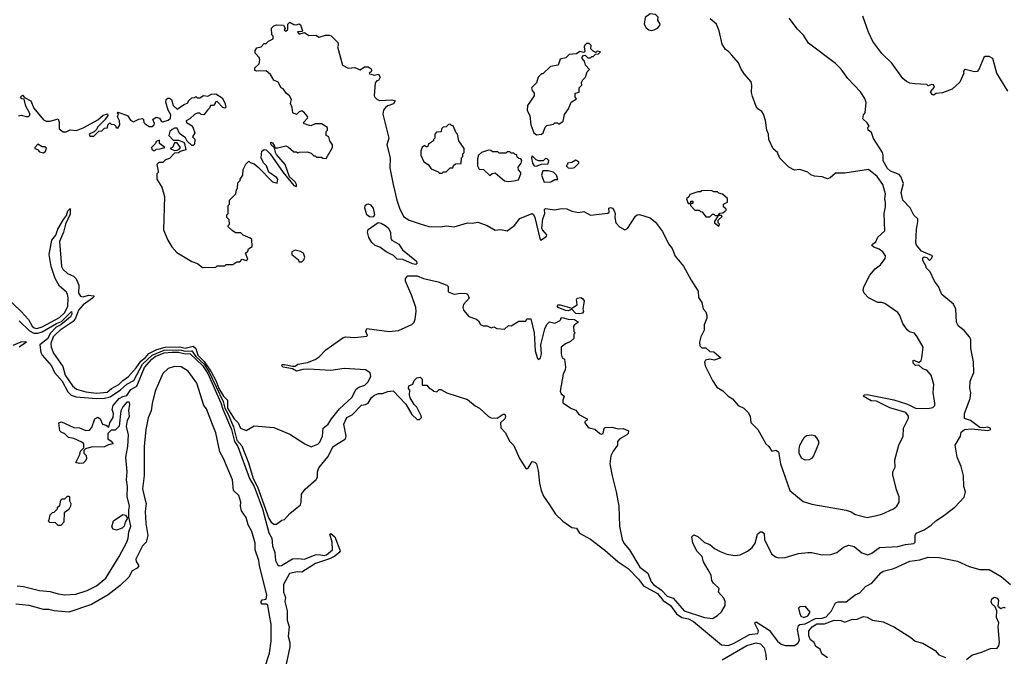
# Model space of a CAD drawing. Extents: x 2239805 to 2396427, y 665731 to 772158.
# Tile 200 of 256: x 2348475 to 2355909, y 673342 to 678149. Entities that reach past the tile are written whole.
import ezdxf

# ---------------------------------------------------------------- set-up
doc = ezdxf.new("R2010")
doc.units = 0

msp = doc.modelspace()

# ---------------------------------------------------------------- linework, layer by layer
at = {"layer": '0CON05XD'}
for points in [[(2353245, 678067.5), (2353265, 678073.3), (2353290, 678085), (2353307.5, 678105), (2353310, 678115), (2353292.5, 678145), (2353297, 678167), (2353275, 678187.5), (2353235, 678192.5), (2353197.5, 678165), (2353190, 678115), (2353205, 678087.5), (2353225, 678072.5), (2353245, 678067.5)], [(2355935, 677610), (2355852, 677745), (2355823.3, 677855), (2355795, 677871.2), (2355765, 677870), (2355756, 677864), (2355716.8, 677773.2), (2355705, 677758), (2355685, 677755.8), (2355615, 677772.5), (2355605, 677770), (2355600, 677755), (2355602.5, 677745), (2355572.3, 677677.7), (2355515.6, 677624.4), (2355442.3, 677597.7), (2355395, 677592.5), (2355375, 677580), (2355365, 677583.3), (2355352.5, 677605), (2355381.7, 677638.3), (2355375, 677657.5), (2355360.7, 677659.3), (2355335, 677650), (2355325, 677660), (2355234.2, 677664.2), (2355195, 677670), (2355170.9, 677680.9), (2355143.6, 677703.6), (2355059.4, 677819.4), (2354985, 677893.3), (2354917.5, 677985), (2354884.3, 678055), (2354841.2, 678175)], [(2348465, 677422.5), (2348485, 677427.5), (2348525, 677417.5), (2348541.7, 677418.3), (2348551.7, 677428.3), (2348551.7, 677441.7), (2348522.5, 677495), (2348508.3, 677548.3), (2348491.7, 677551.7), (2348480, 677565), (2348495, 677580), (2348511.7, 677561.7), (2348560, 677535), (2348581.7, 677481.7), (2348655, 677393.3), (2348675, 677382.5), (2348705, 677382.5), (2348765, 677400), (2348772.5, 677375), (2348772.5, 677325), (2348803, 677303), (2348825, 677302.5), (2348855, 677317.5), (2348905, 677313.3), (2348955, 677331.2), (2349015, 677363.8), (2349066.1, 677393.9), (2349105, 677426.7), (2349137.5, 677437.5), (2349140, 677425), (2349118.3, 677391.7), (2349063.6, 677336.4), (2349058.3, 677321.7), (2349038.3, 677301.7), (2349000, 677285), (2349005, 677270), (2349035, 677270), (2349071.7, 677308.3), (2349095, 677310), (2349115, 677330), (2349138.3, 677331.7), (2349140, 677355), (2349155, 677370), (2349165, 677360), (2349188.3, 677358.3), (2349200, 677345), (2349200, 677335), (2349215, 677330), (2349230, 677355), (2349227.5, 677385), (2349212.5, 677415), (2349220, 677435), (2349210, 677445), (2349215, 677450), (2349290, 677425), (2349310.7, 677390.7), (2349335, 677377.5), (2349375, 677396.7), (2349401.7, 677401.7), (2349410, 677395), (2349413, 677373), (2349421.7, 677361.7), (2349453, 677343), (2349475, 677342.5), (2349490, 677355), (2349492.5, 677365), (2349480, 677395), (2349505, 677412.5), (2349530, 677405), (2349545, 677380), (2349555, 677377.5), (2349595, 677390), (2349613.3, 677405), (2349615, 677430), (2349596.7, 677465), (2349577.5, 677525), (2349580, 677545), (2349592.5, 677557.5), (2349605, 677557.5), (2349620, 677545), (2349635, 677500), (2349665, 677472.5), (2349713, 677507), (2349745, 677520), (2349750, 677535), (2349775, 677560), (2349797.5, 677562.5), (2349805, 677570), (2349815, 677560), (2349835, 677560), (2349863, 677577), (2349895, 677572.5), (2349923, 677587), (2349955, 677590), (2350005, 677560), (2350025, 677520), (2350031.7, 677488.3), (2350025, 677480), (2350010, 677485), (2349965, 677530), (2349950, 677525), (2349950, 677515), (2349938.3, 677501.7), (2349915, 677500), (2349908.3, 677481.7), (2349892.5, 677465), (2349865, 677430), (2349845, 677432.5), (2349835, 677442.5), (2349815, 677443.3), (2349797.5, 677435), (2349760.7, 677399.3), (2349732.5, 677385), (2349733.6, 677373.6), (2349776.4, 677346.4), (2349785, 677330), (2349796.7, 677295), (2349780, 677265), (2349797, 677247), (2349795, 677210), (2349785, 677200), (2349775, 677200), (2349740.7, 677230.7), (2349725.9, 677255.9), (2349680.7, 677290.7), (2349665, 677330), (2349645, 677330), (2349625, 677320), (2349607.5, 677305), (2349600, 677275), (2349635, 677240), (2349675, 677240), (2349713, 677223), (2349720, 677215), (2349730, 677165), (2349687.5, 677152.5), (2349675, 677142.5), (2349645, 677140), (2349605, 677100), (2349575, 677090), (2349555, 677070), (2349525, 677070), (2349510, 677055), (2349520, 677005), (2349520, 676995), (2349510, 676985), (2349510, 676945), (2349547.5, 676885), (2349567.5, 676815), (2349561.7, 676561.7), (2349593.9, 676483.9), (2349623.9, 676433.9), (2349660.7, 676390.7), (2349775, 676322.5), (2349818.3, 676308.3), (2349855, 676277.5), (2349955, 676280), (2349965, 676290), (2350025, 676290), (2350035, 676300), (2350085, 676300), (2350115, 676320), (2350138.3, 676321.7), (2350155, 676340), (2350185, 676330), (2350198.3, 676341.7), (2350180, 676385), (2350198.3, 676401.7), (2350201.7, 676418.3), (2350230, 676435), (2350228.3, 676488.3), (2350215, 676500), (2350163, 676523), (2350145, 676540), (2350105, 676540), (2350078.3, 676558.3), (2350050, 676585), (2350050, 676595), (2350060, 676605), (2350057, 676637), (2350040, 676655), (2350040, 676675), (2350050, 676685), (2350050, 676745), (2350060, 676755), (2350060, 676785), (2350107, 676833), (2350113, 676867), (2350120, 676875), (2350123, 676917), (2350140, 676935), (2350140, 676945), (2350160, 676975), (2350163, 677017), (2350181.7, 677058.3), (2350205, 677080), (2350215, 677070), (2350245, 677060), (2350276.4, 677036.4), (2350383.6, 676923.6), (2350420, 676915), (2350423.3, 676945), (2350415, 676956.7), (2350357, 676997), (2350337.5, 677045), (2350315, 677067.5), (2350297.5, 677105), (2350303, 677157), (2350320.7, 677169.3), (2350335, 677166.2), (2350366.5, 677136.5), (2350465, 676993.8), (2350545, 676896.7), (2350565, 676890), (2350566.2, 676905), (2350556.2, 676925), (2350511.7, 676961.7), (2350478.8, 677055), (2350415, 677130), (2350406.2, 677145), (2350400, 677180), (2350373.8, 677205), (2350370, 677225), (2350385, 677220), (2350400, 677195), (2350400, 677180), (2350425, 677180), (2350485, 677196.7), (2350505, 677186.7), (2350545, 677150), (2350565, 677150), (2350575, 677142.5), (2350585, 677147.5), (2350645, 677150), (2350675, 677140), (2350695, 677120), (2350705, 677120), (2350715, 677110), (2350755, 677110), (2350763, 677103), (2350788.3, 677101.7), (2350837.5, 677185), (2350837.5, 677205), (2350817.5, 677235), (2350810, 677265), (2350790, 677275), (2350790, 677305), (2350800, 677315), (2350800, 677335), (2350755, 677362.5), (2350705, 677363.3), (2350673, 677347), (2350645, 677353.8), (2350620, 677365), (2350620, 677375), (2350647.5, 677405), (2350650, 677415), (2350626.4, 677446.4), (2350605, 677460), (2350586.4, 677453.6), (2350565, 677432.5), (2350537.5, 677445), (2350533.3, 677485), (2350520, 677515), (2350527.5, 677545), (2350512.5, 677575), (2350490.7, 677590.7), (2350465, 677627.5), (2350450, 677635), (2350426.4, 677676.4), (2350395, 677692.5), (2350367.5, 677735), (2350335, 677763.3), (2350265, 677760), (2350250, 677765), (2350250, 677785), (2350283.6, 677816.4), (2350288.8, 677845), (2350283, 677863), (2350252.5, 677895), (2350253.6, 677916.4), (2350265, 677937.5), (2350297, 677943), (2350321.7, 677968.3), (2350335, 677970), (2350353, 677987), (2350390, 678005), (2350390, 678025), (2350380, 678035), (2350377.5, 678085), (2350395, 678102.5), (2350415, 678110), (2350467, 678107), (2350480, 678085), (2350472.5, 678072.5), (2350485, 678062.5), (2350500, 678075), (2350500, 678115), (2350515, 678130), (2350545, 678112.5), (2350565, 678110), (2350585, 678117.5), (2350595, 678110), (2350610, 678065), (2350605, 678060), (2350571.7, 678058.3), (2350585, 678040), (2350625, 678052.5), (2350658.3, 678028.3), (2350710.7, 678030.7), (2350735, 678017.5), (2350785, 678032.5), (2350813, 678033), (2350826.7, 678026.7), (2350880, 677975), (2350880, 677955), (2350873.6, 677943.6), (2350912.5, 677805), (2350955, 677783.3), (2351005, 677787.5), (2351045, 677770), (2351078.3, 677791.7), (2351105, 677793.8), (2351127.7, 677777.7), (2351132.5, 677765), (2351130, 677755), (2351112.5, 677745), (2351115, 677740), (2351155, 677730), (2351185, 677737.5), (2351196.7, 677715), (2351185, 677690), (2351171.7, 677688.3), (2351158.3, 677671.7), (2351152.5, 677575), (2351157.5, 677565), (2351175, 677546.7), (2351195, 677538.8), (2351285, 677543.3), (2351310, 677535), (2351297.3, 677512.7), (2351255, 677498.8), (2351236.7, 677485), (2351222.5, 677465), (2351217.5, 677435), (2351262, 677255), (2351246.7, 677205), (2351271.2, 677105), (2351270.5, 677030.5), (2351294.2, 676905), (2351322.5, 676785), (2351342.9, 676725), (2351373.4, 676663.4), (2351415, 676635.7), (2351498.1, 676608.1)], [(2348747.3, 675775), (2348728.2, 675755), (2348710.4, 675705), (2348712, 675675), (2348730.4, 675630.4), (2348800.3, 675530.3), (2348818.6, 675465), (2348873.6, 675383.6), (2348905, 675358.7), (2348975, 675339.2), (2349055, 675329.6), (2349135, 675335.8), (2349167.2, 675362.8), (2349224.6, 675395), (2349254.5, 675425.5), (2349296.7, 675455), (2349355, 675519.3), (2349389.8, 675570.2), (2349425, 675597.8), (2349450.9, 675629.1), (2349511.7, 675658.3), (2349572.6, 675677.4), (2349685, 675678.4), (2349725, 675669.8), (2349785, 675683.8), (2349805.6, 675665.6), (2349820.3, 675615), (2349867.6, 675567.6), (2349920.8, 675490.8), (2349958.4, 675418.4), (2349978.4, 675365), (2350015, 675305.8), (2350043.3, 675275), (2350044.4, 675215), (2350095, 675135.6), (2350124.4, 675105), (2350143.3, 675065), (2350185, 675047.5), (2350245, 675082.5), (2350395, 675070), (2350515, 675020), (2350627.5, 674945), (2350675, 674923.3), (2350725, 674943.3), (2350741.7, 674958.3), (2350762.5, 675005), (2350765.8, 675065), (2350805.3, 675094.7), (2350828.9, 675135), (2350888.8, 675211.2), (2350982.8, 675297.2), (2351015, 675357.8), (2351035, 675374.4), (2351079.8, 675390.2), (2351107.1, 675415), (2351126.7, 675456.7), (2351121.9, 675481.9), (2351085, 675506), (2350925, 675514.2), (2350825, 675500), (2350655, 675510), (2350611.7, 675508.3), (2350565, 675496), (2350535, 675512.5), (2350465, 675524), (2350453, 675537), (2350460, 675545), (2350475, 675546.2), (2350535, 675532.5), (2350555, 675533.3), (2350575, 675547.5), (2350649.3, 675560.7), (2350705, 675583.3), (2350736.4, 675603.6), (2350787.5, 675655), (2350915, 675746.7), (2350935, 675753.3), (2351005, 675748.8), (2351095, 675760), (2351100, 675765), (2351087.5, 675795), (2351095, 675817.5), (2351265, 675793.3), (2351335, 675802.5), (2351435, 675847.5), (2351452.5, 675865), (2351461.7, 675888.3), (2351468.8, 675945), (2351465.7, 675975.7), (2351436, 676065), (2351388.8, 676175), (2351388.8, 676195), (2351405.8, 676214.2), (2351475, 676215.7), (2351524.8, 676194.8), (2351635, 676169.3), (2351700.8, 676145), (2351710.8, 676135), (2351710, 676095), (2351735, 676083.3), (2351755, 676076.7), (2351805, 676083.3), (2351845, 676082.5), (2351856.4, 676076.4), (2351867.5, 676045), (2351825, 675997.5), (2351821.2, 675975), (2351826.7, 675955), (2351867, 675907), (2351925, 675886.7), (2351940, 675875), (2351955, 675847.5), (2351975, 675837.5), (2352005, 675836.7), (2352035, 675822.5), (2352055, 675830), (2352078.3, 675818.3), (2352135, 675812.5), (2352165, 675840), (2352185, 675837.5), (2352245, 675872.5), (2352296.4, 675873.6), (2352305, 675890), (2352335, 675890), (2352358.9, 675785), (2352368.3, 675648.3), (2352385, 675590), (2352393, 675583), (2352406.7, 675595), (2352413.8, 675626.2), (2352409.1, 675695), (2352440, 675815), (2352455, 675847.5), (2352475, 675867.5), (2352515, 675857.5), (2352550, 675875), (2352560, 675885), (2352560, 675895), (2352570.7, 675899.3), (2352615, 675888.1), (2352665, 675886.2), (2352693.3, 675865), (2352664.2, 675845.8), (2352657.5, 675835), (2352660, 675795), (2352670, 675785), (2352660, 675775), (2352658.3, 675741.7), (2352635, 675720), (2352595, 675702.5), (2352562.5, 675675), (2352562.5, 675625), (2352570, 675595), (2352587.5, 675585), (2352596.7, 675525), (2352593.8, 675505), (2352577.3, 675472.7), (2352556, 675345), (2352562.7, 675322.7), (2352586.7, 675305), (2352576.2, 675275), (2352576.7, 675255), (2352642, 675212), (2352675, 675201.2), (2352696.7, 675166.7), (2352760, 675135), (2352760, 675125), (2352742.5, 675115), (2352742.5, 675105), (2352763.6, 675073.6), (2352775, 675066), (2352817.7, 675057.7), (2352855, 675024), (2352865, 675020), (2352880, 675025), (2352887.5, 675062.5), (2352895, 675070), (2352945, 675072.5), (2352995, 675060), (2353031.7, 675061.7), (2353072.5, 675045), (2353070, 675025), (2353060, 675015), (2353007.5, 674985), (2352990, 674965), (2352990, 674935), (2352955, 674890), (2352937.5, 674855), (2352930, 674795), (2352948, 674705), (2352978.8, 674585), (2352998.8, 674475), (2353004.1, 674324.1), (2353024, 674225), (2353037.5, 674195), (2353078.1, 674145), (2353156.4, 674015), (2353218.5, 673968.5), (2353243.3, 673905), (2353259.6, 673885), (2353321.8, 673841.8), (2353365, 673796.9), (2353410.2, 673780.2), (2353492.2, 673685), (2353645, 673636.2), (2353705, 673626.2), (2353745, 673650), (2353775, 673677.5), (2353802.5, 673725), (2353802.5, 673755), (2353790.7, 673780.7), (2353752.5, 673825), (2353756.7, 673855), (2353713.3, 673895), (2353700, 673915), (2353696.7, 673955), (2353674, 673994), (2353637.5, 674055), (2353627.5, 674095), (2353587.5, 674135), (2353558.3, 674198.3), (2353550, 674245), (2353565, 674260), (2353595, 674247.5), (2353645, 674202.5), (2353687, 674187), (2353720, 674155), (2353763, 674133), (2353813.6, 674113.6), (2353875, 674103.3), (2353915, 674107.5), (2353970, 674135), (2354005, 674162.5), (2354027.5, 674195), (2354046.4, 674263.6), (2354065, 674282.5), (2354081.7, 674281.7), (2354095, 674270), (2354098, 674225), (2354152.5, 674115), (2354182.3, 674092.3), (2354205, 674086.7), (2354255, 674088.8), (2354355, 674118.8), (2354425, 674126.2), (2354456.1, 674126.1), (2354535, 674108.8), (2354598.3, 674111.7), (2354643.6, 674126.4), (2354693.9, 674166.1), (2354735, 674180), (2354775, 674170), (2354834.3, 674124.3), (2354877.7, 674107.7), (2354909.7, 674120.3), (2354967.7, 674162.3), (2355061.2, 674168.8), (2355105, 674170), (2355163.6, 674186.4), (2355225, 674192.5), (2355236.7, 674205), (2355236.7, 674255), (2355245, 674272.5), (2355305, 674296.7), (2355358.3, 674331.7), (2355392.5, 674365), (2355443.6, 674396.4), (2355535, 674467.5), (2355606.4, 674543.6), (2355616.7, 674585), (2355603.3, 674625), (2355600, 674705), (2355582.5, 674775), (2355552.5, 674845), (2355537.5, 674935), (2355577.5, 675005), (2355582.5, 675035), (2355610, 675055), (2355660.9, 675059.1), (2355785, 675046), (2355806.7, 675055), (2355803.3, 675065), (2355785, 675072), (2355753.9, 675066.1), (2355725, 675069.2), (2355655, 675121.2), (2355608.3, 675138.3), (2355610, 675175), (2355651.7, 675288.3), (2355656.7, 675335), (2355650, 675365), (2355650.7, 675419.3), (2355680, 675485), (2355677.5, 675565), (2355656.2, 675665), (2355657.5, 675735), (2355647.5, 675755), (2355605, 675802.5), (2355562.5, 675835), (2355547.5, 675865), (2355543, 675963), (2355525, 676000), (2355437.5, 676075), (2355412.5, 676135), (2355382.5, 676175), (2355350, 676245), (2355320, 676275), (2355320, 676285), (2355295, 676330), (2355295, 676350), (2355305, 676357.5), (2355325, 676352.5), (2355345, 676330), (2355360, 676345), (2355367.5, 676365), (2355285, 676400), (2355246.4, 676446.4), (2355242, 676465), (2355245.7, 676565), (2355257.5, 676625), (2355256, 676645), (2355225, 676672.5), (2355197.8, 676727.8), (2355143.3, 676785), (2355130, 676845), (2355147.7, 676912.3), (2355128.6, 676965), (2355115, 676980.8), (2355051.2, 677005), (2355026.4, 677026.4), (2354995, 677082.5), (2354995.8, 677125), (2354990, 677145), (2354921.7, 677251.7), (2354906.7, 677296.7), (2354882.5, 677315), (2354880, 677335), (2354890, 677345), (2354875, 677370), (2354840.7, 677400.7), (2354845, 677430), (2354857.5, 677445), (2354867, 677523), (2354856.7, 677555), (2354823.3, 677605), (2354726.7, 677705), (2354676.7, 677775), (2354635, 677817.5), (2354430.7, 677970.7), (2354393, 678033), (2354347, 678077), (2354285, 678160)], [(2351498.1, 676608.1), (2351565, 676588), (2351655, 676584.2), (2351695, 676591.2), (2351755, 676585.8), (2351855, 676616.2), (2351895, 676613.3), (2351935, 676618.8), (2352003.9, 676593.9), (2352065, 676560), (2352105, 676563.8), (2352155, 676554.2), (2352212, 676595), (2352251.2, 676648.8), (2352345, 676686.2), (2352355, 676678.8), (2352365.4, 676655), (2352405, 676487.5), (2352415, 676486.7), (2352453.8, 676515), (2352456.1, 676523.9), (2352422.2, 676562.2), (2352418, 676575), (2352425.3, 676645), (2352441.1, 676685), (2352437.5, 676715), (2352445, 676722.5), (2352515, 676713.8), (2352565, 676724), (2352605, 676721.2), (2352644.2, 676704.2), (2352695, 676694), (2352735, 676700), (2352785, 676672.5), (2352915, 676686.7), (2352926, 676695), (2352922.5, 676725), (2352935, 676730), (2352950.8, 676725), (2352963.1, 676705), (2352970.6, 676685), (2352967.8, 676655), (2352975.8, 676615), (2353005, 676586), (2353045, 676563.3), (2353065, 676571.2), (2353125, 676666.2), (2353137.5, 676675), (2353155, 676676.9), (2353235, 676653.1), (2353275, 676618.9), (2353328.3, 676548.3), (2353375, 676456.7), (2353401.1, 676421.1), (2353424, 676364), (2353487.4, 676287.4), (2353545, 676180.8), (2353598.3, 676098.3), (2353600.8, 676050.8), (2353625, 676012.5), (2353636.7, 675966.7), (2353655, 675942.5), (2353663.8, 675915), (2353663.3, 675895), (2353643.3, 675845), (2353642.5, 675805), (2353617.5, 675755), (2353607.5, 675715), (2353610, 675685), (2353625, 675671.2), (2353655, 675670), (2353685, 675642.5), (2353715, 675640), (2353770, 675595), (2353717.7, 675577.7), (2353685, 675586), (2353652, 675578), (2353646.4, 675563.6), (2353650, 675535), (2353706.2, 675425), (2353740, 675375), (2353785, 675347.5), (2353825, 675306.7), (2353857.5, 675285), (2353900, 675235), (2353942.5, 675215), (2353975, 675182.5), (2353990, 675155), (2353996.4, 675106.4), (2354047.5, 675055), (2354107.5, 674945), (2354132.5, 674925), (2354155, 674890), (2354185, 674897.5), (2354205, 674886.7), (2354220, 674795), (2354290, 674595), (2354391.7, 674511.7), (2354455, 674490), (2354715, 674446), (2354752.7, 674432.7), (2354785, 674412), (2354875, 674390), (2354933, 674403), (2354985.8, 674414.2), (2355073.6, 674456.4), (2355097.5, 674475), (2355116.7, 674505), (2355116.7, 674545), (2355095, 674600), (2355067, 674713), (2355066.7, 674735), (2355085, 674770), (2355083.8, 674825), (2355112, 674935), (2355146.2, 675005), (2355147.5, 675065), (2355185, 675140), (2355186.1, 675153.9), (2355165, 675182), (2355045, 675217.5), (2354945, 675267.5), (2354905, 675271.4), (2354842.5, 675305), (2354852.5, 675315), (2354875, 675318.6), (2355075, 675278.2), (2355178.8, 675245), (2355245, 675212.7), (2355344.5, 675215.5), (2355368.8, 675221.2), (2355384, 675235), (2355385.9, 675254.1), (2355372.5, 675335), (2355376, 675395), (2355356.2, 675465), (2355325, 675502.5), (2355295, 675513.3), (2355265, 675540), (2355238.3, 675538.3), (2355220, 675555), (2355220, 675575), (2355225, 675577.5), (2355265, 675560), (2355282.5, 675575), (2355286.7, 675595), (2355296, 675675), (2355252.5, 675755), (2355230.7, 675780.7), (2355192.3, 675792.3), (2355175.9, 675805.9), (2355143.8, 675855), (2355120, 675915), (2355105, 675937.5), (2355007.5, 676005), (2354985, 676013.3), (2354953.6, 676013.6), (2354885, 676047.5), (2354850, 676085), (2354842.5, 676105), (2354848.3, 676131.7), (2354895, 676220), (2354933.6, 676266.4), (2354975, 676297.5), (2355010, 676345), (2355011.2, 676365), (2354991.4, 676395), (2354965.3, 676415.3), (2354925, 676430), (2354910, 676445), (2354914, 676455), (2354939.3, 676470.7), (2354955, 676505.8), (2355006.2, 676555), (2355001.9, 676685), (2355013.3, 676735), (2355012.3, 676767.7), (2355006.9, 676795), (2355011.4, 676835), (2354993.1, 676905), (2354950, 676965), (2354885, 677018), (2354705, 676988.9), (2354635, 676990), (2354595, 676954.3), (2354575, 676947.5), (2354535, 676961.2), (2354475, 676966.2), (2354447.7, 676977.7), (2354425, 676996.7), (2354365, 677016.7), (2354325, 677013.3), (2354282.5, 677035), (2354215, 677102.5), (2354195.9, 677145.9), (2354163, 677173), (2354131.2, 677245), (2354128.8, 677285), (2354116.2, 677315), (2354106.4, 677386.4), (2354090, 677435), (2354077.5, 677455), (2354047.5, 677475), (2354035, 677493.3), (2354008.3, 677568.3), (2354001.7, 677598.3), (2354004.2, 677655), (2353999.1, 677679.1), (2353947, 677737), (2353922.5, 677775), (2353902.3, 677822.3), (2353850.8, 677880.8), (2353827.7, 677907.7), (2353805, 677922.5), (2353780, 677965), (2353756.2, 678065), (2353736.2, 678115), (2353688.8, 678155)], [(2352378.3, 677278.3), (2352415, 677283.3), (2352427.5, 677295), (2352443.3, 677336.7), (2352455, 677350), (2352505, 677360), (2352515, 677370), (2352535, 677370), (2352545, 677360), (2352578.3, 677381.7), (2352588.3, 677431.7), (2352620, 677475), (2352640, 677525), (2352678.3, 677551.7), (2352670, 677565), (2352670, 677595), (2352698.3, 677601.7), (2352700, 677635), (2352720, 677655), (2352717.5, 677675), (2352727.5, 677695), (2352747.5, 677715), (2352760, 677755), (2352777.5, 677772.5), (2352747.5, 677805), (2352740, 677835), (2352722.5, 677855), (2352723, 677867), (2352731.7, 677878.3), (2352745, 677880), (2352765, 677860), (2352785, 677860), (2352795, 677870), (2352805, 677870), (2352821.7, 677888.3), (2352845, 677890), (2352860, 677905), (2352835, 677910), (2352825, 677900), (2352805, 677910), (2352788.3, 677928.3), (2352790, 677955), (2352775, 677970), (2352755, 677970), (2352743, 677957), (2352737.5, 677945), (2352741.7, 677908.3), (2352735, 677900), (2352705, 677907.5), (2352679.3, 677890.7), (2352623, 677887), (2352598.3, 677861.7), (2352555, 677850), (2352540, 677805), (2352483.6, 677796.4), (2352425, 677740), (2352415, 677740), (2352401.7, 677728.3), (2352390, 677715), (2352377, 677673), (2352340, 677635), (2352343.3, 677613.3), (2352360, 677595), (2352360, 677575), (2352308.3, 677501.7), (2352307, 677463), (2352326.2, 677425), (2352333.9, 677353.9), (2352357.5, 677295), (2352378.3, 677278.3)], [(2351665, 676990), (2351675, 677000), (2351695, 677000), (2351725, 677030), (2351745, 677030), (2351751.7, 677048.3), (2351765, 677060), (2351808.3, 677061.7), (2351810, 677105), (2351820, 677115), (2351820, 677135), (2351830, 677145), (2351830, 677175), (2351790, 677235), (2351780, 677285), (2351770, 677295), (2351748.3, 677348.3), (2351735, 677350), (2351725, 677360), (2351711.7, 677358.3), (2351695, 677340), (2351671.7, 677338.3), (2351660, 677325), (2351658.3, 677301.7), (2351621.7, 677298.3), (2351610, 677285), (2351610, 677255), (2351600, 677245), (2351600, 677235), (2351561.7, 677208.3), (2351555, 677190), (2351545, 677190), (2351535, 677200), (2351515, 677187.5), (2351503.3, 677155), (2351503.3, 677125), (2351527.5, 677075), (2351560, 677055), (2351581.7, 677021.7), (2351635, 677000), (2351645, 676990), (2351665, 676990)], [(2348655, 677142.5), (2348670, 677155), (2348678.3, 677178.3), (2348665, 677190), (2348645, 677190), (2348611.7, 677208.3), (2348590, 677185), (2348590, 677175), (2348608.3, 677168.3), (2348625, 677150), (2348655, 677142.5)], [(2349495, 677160), (2349505, 677170), (2349535, 677172.5), (2349570, 677185), (2349530, 677215), (2349530, 677240), (2349505, 677230), (2349500, 677215), (2349470, 677185), (2349471.7, 677171.7), (2349485, 677160), (2349495, 677160)], [(2349645, 677160), (2349665, 677162.5), (2349680, 677170), (2349690, 677185), (2349665, 677220), (2349645, 677220), (2349630, 677185), (2349610, 677175), (2349645, 677160)], [(2352165, 676927.5), (2352205, 676933.3), (2352240, 676940), (2352260, 676985), (2352260, 676995), (2352242.5, 677015), (2352237.5, 677035), (2352262.5, 677065), (2352266.2, 677086.2), (2352258.3, 677098.3), (2352245, 677100), (2352231.7, 677111.7), (2352228.3, 677128.3), (2352215, 677130), (2352205, 677140), (2352185, 677140), (2352175, 677150), (2352155, 677150), (2352145, 677140), (2352095, 677140), (2352085, 677150), (2352045, 677150), (2352031.7, 677161.7), (2352015, 677162.5), (2351963, 677147), (2351940, 677125), (2351932.5, 677097.5), (2351932.5, 677045), (2351945, 677020), (2351977, 677017), (2352025, 676972.5), (2352043.3, 676986.7), (2352065, 676992.5), (2352135, 676932.5), (2352165, 676927.5)], [(2352375, 677042.5), (2352415, 677057.5), (2352465, 677060), (2352470, 677085), (2352458.3, 677098.3), (2352445, 677100), (2352427, 677083), (2352395, 677082.5), (2352375, 677090), (2352345, 677120), (2352340, 677105), (2352347.5, 677065), (2352360, 677045), (2352375, 677042.5)], [(2352645, 677027.5), (2352665, 677033.3), (2352697.5, 677065), (2352696.4, 677076.4), (2352675, 677087.5), (2352645, 677070), (2352610, 677065), (2352610, 677055), (2352600, 677045), (2352615, 677030), (2352645, 677027.5)], [(2352435, 676922.5), (2352485, 676923.3), (2352515, 676942.5), (2352538.3, 676941.7), (2352528.8, 676975), (2352505, 676996.7), (2352465, 677007.5), (2352425, 677006.7), (2352414, 676975), (2352435, 676922.5)], [(2353685, 676660), (2353705, 676680), (2353715, 676680), (2353725, 676670), (2353750, 676670), (2353761.7, 676688.3), (2353785, 676690), (2353808.3, 676711.7), (2353808.3, 676718.3), (2353790, 676735), (2353790, 676755), (2353818.3, 676771.7), (2353818.3, 676798.3), (2353781.7, 676831.7), (2353755, 676840), (2353745, 676850), (2353715, 676850), (2353695, 676860), (2353625, 676857.5), (2353615, 676850), (2353595, 676850), (2353535, 676830), (2353528.3, 676811.7), (2353510, 676795), (2353521.7, 676761.7), (2353540, 676760), (2353541.7, 676778.3), (2353558.3, 676778.3), (2353558.3, 676761.7), (2353540, 676760), (2353540, 676745), (2353571.7, 676711.7), (2353605, 676710), (2353615, 676700), (2353628.3, 676698.3), (2353655, 676660), (2353685, 676660)], [(2351145, 676658.8), (2351115, 676660), (2351095.6, 676675.6), (2351080, 676725), (2351083.3, 676745), (2351095, 676755.7), (2351105, 676758.6), (2351125, 676750), (2351144.4, 676725), (2351154.2, 676675.8), (2351145, 676658.8)], [(2348365, 676060.9), (2348486.6, 675946.6), (2348541.3, 675885), (2348569.6, 675835), (2348585, 675822.5), (2348605, 675817.6), (2348645, 675830.5), (2348775, 675899.7), (2348815, 675938.2), (2348837.8, 675985), (2348840.7, 676045), (2348835, 676077.5), (2348825, 676094.4), (2348775, 676135.6), (2348741.8, 676195), (2348711.6, 676285), (2348698.4, 676375), (2348718.8, 676485), (2348747.2, 676522.8), (2348763.6, 676566.4), (2348805, 676641.1), (2348829.2, 676670.8), (2348839.2, 676705), (2348855, 676722.5), (2348855, 676681.2), (2348820.7, 676605), (2348805.9, 676544.1), (2348774.8, 676475), (2348790, 676285), (2348801.3, 676265), (2348835, 676232.9), (2348881.1, 676211.1), (2348901.1, 676191.1), (2348920.3, 676145), (2348919, 676085), (2348935, 676061.6), (2348955, 676057.3), (2348995, 676070), (2349033.8, 676063.8), (2349034, 676055), (2349024.4, 676045), (2348955, 675995.3), (2348918.4, 675955), (2348896, 675894), (2348879.6, 675870.4), (2348780, 675805), (2348747.3, 675775)], [(2351465, 676301.2), (2351440, 676305), (2351368.6, 676338.6), (2351325, 676340.9), (2351298.2, 676368.2), (2351242.9, 676395), (2351195, 676430.8), (2351160, 676445), (2351135, 676466.2), (2351110, 676505), (2351100, 676545), (2351106.7, 676565), (2351182.5, 676617.5), (2351205, 676612.9), (2351234.2, 676595), (2351256.2, 676576.2), (2351275.7, 676545), (2351277.5, 676495), (2351283.8, 676485), (2351336.7, 676455), (2351365, 676410), (2351471.2, 676325), (2351473.3, 676306.7), (2351465, 676301.2)], [(2353755, 676590), (2353760, 676605), (2353750, 676615), (2353750, 676635), (2353778.3, 676661.7), (2353775, 676670), (2353750, 676670), (2353720, 676625), (2353720, 676615), (2353755, 676590)], [(2350605, 676320), (2350620, 676335), (2350627.5, 676355), (2350617.5, 676385), (2350595, 676397.5), (2350555, 676407.5), (2350530, 676395), (2350530, 676375), (2350580, 676335), (2350581.7, 676321.7), (2350605, 676320)], [(2352703.1, 675926.9), (2352675, 675930.9), (2352645, 675962.5), (2352618.5, 675951.5), (2352595, 675952.5), (2352540, 675975), (2352533, 675987), (2352540, 675995), (2352555, 675996.2), (2352645, 675970), (2352683.3, 675995), (2352678.8, 676035), (2352683.8, 676045), (2352711.2, 676051.2), (2352725, 676043.3), (2352736.7, 676025), (2352726.7, 675965), (2352732.5, 675945), (2352725, 675932.5), (2352703.1, 675926.9)], [(2348472.2, 675875), (2348549.4, 675799.4), (2348582.7, 675782.7), (2348612.5, 675782.5), (2348645, 675792.6), (2348754, 675855), (2348790.3, 675869.7), (2348866.7, 675946.7), (2348868.6, 675925), (2348859.2, 675905), (2348785, 675845.4), (2348751.6, 675828.4), (2348708.5, 675781.5), (2348685, 675739.6), (2348627.1, 675695), (2348635.7, 675635), (2348644.2, 675615), (2348715.6, 675535), (2348738.5, 675485), (2348795, 675420), (2348839.7, 675339.7), (2348864.7, 675314.7), (2348901.9, 675301.9), (2349055, 675287.6), (2349115, 675290.4), (2349158.7, 675301.3), (2349236.2, 675353.8), (2349285, 675395.7), (2349336.3, 675423.7), (2349402.3, 675547.7), (2349474.9, 675615.1), (2349565, 675653.2), (2349675, 675657.1), (2349697.1, 675652.9), (2349725, 675646.8), (2349775, 675649.4), (2349804.3, 675605), (2349867, 675547), (2349906.4, 675486.4), (2350011, 675265), (2350023.9, 675215), (2350047.2, 675175), (2350089.3, 675075), (2350114.9, 674974.9), (2350151.8, 674931.8), (2350202.1, 674802.1), (2350238.5, 674685), (2350271.1, 674621.1), (2350355, 674381.5), (2350375, 674353.8), (2350395, 674338.8), (2350415, 674340), (2350455, 674370), (2350473.9, 674376.1), (2350515, 674421.2), (2350594, 674486), (2350601.2, 674505), (2350603.3, 674565), (2350630, 674605), (2350714.1, 674675.9), (2350723.8, 674695), (2350723.8, 674735), (2350734.1, 674765.9), (2350800.9, 674849.1), (2350842.9, 674925), (2350936.2, 674985), (2350939.2, 675005), (2350921.9, 675095), (2350945, 675145.8), (2350985, 675164), (2351055, 675238.8), (2351085, 675242), (2351105, 675253.8), (2351132, 675295), (2351155, 675312.5), (2351185, 675325.8), (2351215, 675326), (2351255, 675341.2), (2351295, 675346.2), (2351390, 675245), (2351435, 675167.5), (2351475, 675130), (2351495, 675130), (2351510, 675145), (2351507, 675157), (2351473.6, 675223.6), (2351454.2, 675244.2), (2351424.2, 675294.2), (2351417.5, 675315), (2351421.7, 675351.7), (2351410, 675365), (2351412.5, 675385), (2351442.5, 675397.5), (2351452.5, 675425), (2351472.5, 675445), (2351498.9, 675448.9), (2351514.2, 675435), (2351515, 675390), (2351548.3, 675388.3), (2351570, 675365), (2351585, 675360), (2351603, 675343), (2351625, 675340), (2351642.5, 675357.5), (2351655, 675357.5), (2351700.5, 675330.5), (2351855, 675280), (2351915, 675233.8), (2351946.8, 675216.8), (2352015, 675152.5), (2352035, 675142.5), (2352079.3, 675140.7), (2352125, 675169.2), (2352139.1, 675169.1), (2352144.2, 675155), (2352138.5, 675135), (2352105.8, 675104.2), (2352108.3, 675068.3), (2352140.9, 675030.9), (2352176, 674965), (2352205, 674934), (2352250, 674835), (2352293.8, 674765), (2352305, 674756.7), (2352315, 674762.5), (2352345, 674812.5), (2352365, 674807.5), (2352376.7, 674795), (2352390.6, 674745), (2352399.3, 674649.3), (2352413.6, 674593.6), (2352430.3, 674550.3), (2352475.6, 674485.6), (2352521.2, 674415), (2352575, 674363.3), (2352645, 674313.3), (2352678.3, 674308.3), (2352702.7, 674272.7), (2352785.5, 674225.5), (2352894.1, 674144.1), (2352994.6, 674054.6), (2353070, 674005), (2353147.3, 673925), (2353185.4, 673875), (2353291.8, 673815), (2353333.4, 673763.4), (2353389.1, 673725), (2353435, 673662.8), (2353475, 673635.8), (2353524, 673625), (2353561.4, 673605), (2353775, 673428), (2353823.5, 673423.5), (2353865, 673438.2), (2353985, 673506.2), (2354049.2, 673515), (2354052.5, 673535), (2354027.5, 673585), (2354026.2, 673595), (2354035, 673602), (2354135, 673539.3), (2354196.6, 673456.6), (2354225, 673433.8), (2354255, 673423.3), (2354325.3, 673424.7), (2354349.2, 673440.8), (2354363.6, 673465), (2354348, 673545), (2354355.6, 673575), (2354365, 673581.5), (2354405, 673586.3), (2354485, 673628.1), (2354535, 673629.6), (2354565, 673640.3), (2354603.4, 673685), (2354635, 673746.7), (2354655, 673753.5), (2354715, 673754.3), (2354783, 673807), (2354817.8, 673822.2), (2354861.4, 673868.6), (2354910, 673895), (2354977, 673973), (2354995.7, 673985.7), (2355075, 674003.9), (2355195, 674060), (2355270.4, 674069.6), (2355335, 674090.4), (2355417.2, 674087.2), (2355555, 674060.8), (2355645, 674020.9), (2355725, 673996.4), (2355795, 673998.1), (2355885, 673943.3), (2355956, 673885)], [(2348425, 675691.3), (2348486.4, 675716.4), (2348519.7, 675719.7), (2348526.2, 675715), (2348470, 675675)], [(2348455, 673874.4), (2348505, 673869.4), (2348625, 673838.8), (2348705, 673830.2), (2348765, 673813), (2348815, 673806.7), (2348899.5, 673810.5), (2348985, 673838.9), (2349054.2, 673875), (2349125, 673932.9), (2349225, 674095.8), (2349285, 674204.5), (2349294.7, 674235), (2349299, 674281), (2349313.9, 674325), (2349300, 674395), (2349298, 674445), (2349304, 674475), (2349287.5, 674547.5), (2349290, 674625), (2349281.8, 674675), (2349286.7, 674735), (2349276.5, 674845), (2349290.3, 674925), (2349295.7, 675015), (2349282.4, 675077.6), (2349288.5, 675121.5), (2349303.1, 675155), (2349298.1, 675195), (2349306.4, 675246.4), (2349300.7, 675260.7), (2349285, 675260), (2349253.3, 675225), (2349238.8, 675195), (2349225, 675080), (2349195, 675050), (2349165, 675050), (2349140, 675025), (2349140, 674985), (2349165, 674967.5), (2349180, 674945), (2349145, 674937.5), (2349116.4, 674923.6), (2349015, 674920), (2348971.7, 674908.3), (2348960, 674895), (2348960, 674875), (2348977, 674857), (2348980, 674835), (2348975, 674820), (2348955, 674800), (2348925, 674797.5), (2348900, 674805), (2348930, 674865), (2348935, 674890), (2348960, 674915), (2348960, 674945), (2348945, 674960), (2348885, 674986.2), (2348843.9, 674993.9), (2348815, 675022.5), (2348787.5, 675035), (2348777.5, 675045), (2348770, 675105), (2348791.7, 675111.7), (2348885, 675070), (2348926.4, 675066.4), (2348975, 675047.5), (2349001.7, 675048.3), (2349020.7, 675069.3), (2349042.5, 675135), (2349065, 675146.7), (2349082.5, 675135), (2349100, 675095), (2349127, 675087), (2349148.3, 675071.7), (2349156.7, 675105), (2349180, 675145), (2349183.3, 675175), (2349173.3, 675205), (2349180, 675235), (2349225, 675287.8), (2349255, 675304.3), (2349285, 675311.2), (2349315, 675357.1), (2349358.8, 675381.2), (2349418.2, 675521.8), (2349472.8, 675585), (2349498.3, 675605), (2349565, 675634.3), (2349625, 675638.1), (2349675, 675638.5), (2349715, 675627.1), (2349763.1, 675625), (2349855, 675538.5), (2349895, 675477.1), (2349994.1, 675255), (2350008.1, 675208.1), (2350074.9, 675054.9), (2350098, 674965), (2350123.2, 674925), (2350210.7, 674685), (2350245.2, 674625.2), (2350282.4, 674522.4), (2350308.2, 674455), (2350355.3, 674275.3), (2350378.4, 674235), (2350384.5, 674175), (2350401.6, 674125), (2350407.2, 674065), (2350421.3, 674035), (2350435, 674024.7), (2350451.5, 674028.5), (2350535, 674076.8), (2350575, 674080.9), (2350625, 674075.4), (2350705, 674106.9), (2350735, 674109.6), (2350775, 674102.2), (2350792.5, 674107.5), (2350836, 674145), (2350833.3, 674205), (2350817.5, 674265), (2350825, 674270), (2350855.6, 674245), (2350892.5, 674145), (2350894, 674135), (2350885, 674122), (2350855, 674097.1), (2350815, 674078.6), (2350707.9, 674042.1), (2350605, 673977.8), (2350569.1, 673979.1), (2350512.7, 673967.3), (2350467.5, 673885), (2350467.9, 673825), (2350481, 673785), (2350477.2, 673755), (2350494.4, 673685), (2350493.8, 673615), (2350508.5, 673565), (2350502.2, 673495), (2350513.8, 673445), (2350513.8, 673413.8), (2350486.8, 673283.2)], [(2350326.5, 673256.5), (2350361.7, 673365), (2350373, 673455), (2350373.1, 673585), (2350361, 673651), (2350348.8, 673728.8), (2350335, 673736.2), (2350306.2, 673735), (2350298.8, 673745), (2350297.1, 673755), (2350305, 673768.8), (2350335.7, 673774.3), (2350341, 673805), (2350286, 674025), (2350281.6, 674065), (2350253, 674145), (2350252.8, 674195), (2350227.3, 674285), (2350201, 674335), (2350185, 674390.9), (2350151, 674441), (2350142.5, 674475), (2350143.8, 674506.2), (2350128.6, 674555), (2350088.8, 674595), (2350081.2, 674675), (2350015, 674836.5), (2349986.1, 674885), (2349955, 675028.1), (2349925.4, 675105.4), (2349885, 675209.4), (2349866.6, 675236.6), (2349812.1, 675405), (2349745.9, 675495), (2349695, 675526.4), (2349645, 675530.7), (2349595, 675513.9), (2349555, 675477.1), (2349497.4, 675345), (2349475, 675251.2), (2349468.4, 675195), (2349445, 675141.4), (2349428.6, 675055), (2349415.6, 674925.6), (2349413.8, 674706.2), (2349403.1, 674606.9), (2349419.9, 674529.9), (2349431, 674495), (2349423.5, 674436.5), (2349427.3, 674345), (2349441.9, 674255), (2349429.5, 674205), (2349402.1, 674175), (2349352.8, 674075), (2349355, 674057.1), (2349374.5, 674025), (2349362.4, 674007.6), (2349325, 673988.2), (2349299.4, 673940.6), (2349233, 673877), (2349143.6, 673806.4), (2349018, 673732), (2348845, 673675.8), (2348735, 673685.9), (2348695, 673695.2), (2348655, 673695.2), (2348545.4, 673725.4), (2348445, 673734.7)], [(2354405, 674822.8), (2354378.9, 674838.9), (2354360.4, 674875), (2354360.5, 674905), (2354366.6, 674935), (2354398.8, 674995), (2354415, 675008.2), (2354455, 675014.5), (2354475, 675008.1), (2354492.2, 674992.2), (2354505.3, 674965.3), (2354505.9, 674945), (2354469.5, 674855), (2354454, 674835), (2354435, 674824.8), (2354405, 674822.8)], [(2348785, 674330), (2348765, 674330), (2348745, 674350), (2348703, 674353), (2348690, 674365), (2348697, 674373), (2348705, 674410), (2348723, 674427), (2348735, 674430), (2348760, 674455), (2348761.7, 674468.3), (2348778.3, 674481.7), (2348785, 674520), (2348795, 674530), (2348815, 674530), (2348835, 674550), (2348845, 674550), (2348850, 674545), (2348850, 674515), (2348860, 674495), (2348857.5, 674475), (2348845, 674450), (2348810, 674425), (2348807.5, 674355), (2348785, 674330)], [(2349205, 674293.3), (2349180.7, 674300.7), (2349170.7, 674320.7), (2349183.9, 674366.1), (2349255, 674413.3), (2349275, 674407.5), (2349290, 674385), (2349272, 674355), (2349264, 674325), (2349249.7, 674310.3), (2349205, 674293.3)], [(2355625, 673318.8), (2355665, 673351.2), (2355745, 673375.7), (2355805, 673402), (2355855, 673404), (2355867.9, 673422.1), (2355874.2, 673445), (2355863.3, 673565), (2355868.8, 673595), (2355851.2, 673635), (2355852.5, 673685), (2355840, 673715), (2355815, 673737.5), (2355810, 673755), (2355814.4, 673775.6), (2355835, 673787.5), (2355855, 673780), (2355865.8, 673765), (2355861.7, 673721.7), (2355883.3, 673703.3), (2355905, 673713.3), (2355915, 673707.5)], [(2354395, 673634.6), (2354425, 673646.7), (2354444.3, 673675), (2354407.3, 673717.3), (2354365, 673716.2), (2354354.5, 673705), (2354362.4, 673672.4), (2354374.2, 673644.2), (2354395, 673634.6)], [(2354575, 673330), (2354530.7, 673360.7), (2354520, 673395), (2354487, 673417), (2354472.5, 673445), (2354445, 673467.5), (2354433.9, 673496.1), (2354433.8, 673535), (2354458.8, 673565), (2354495, 673586.1), (2354551.9, 673588.1), (2354625, 673615.6), (2354675, 673611.2), (2354705, 673600), (2354755, 673618.8), (2354797.5, 673622.5), (2354845, 673642), (2354875, 673638), (2354915, 673614.3), (2354995, 673602.9), (2355080.9, 673560.9), (2355204.4, 673484.4), (2355236.7, 673455), (2355295, 673442), (2355386.2, 673385), (2355415, 673352), (2355465, 673332)], [(2353780, 673315), (2353965, 673424.3), (2354035, 673444.3), (2354068.6, 673435), (2354095.6, 673405), (2354108.8, 673355), (2354111.2, 673315)]]:
    msp.add_lwpolyline(points, dxfattribs=at)

doc.saveas('drawing.dxf')
